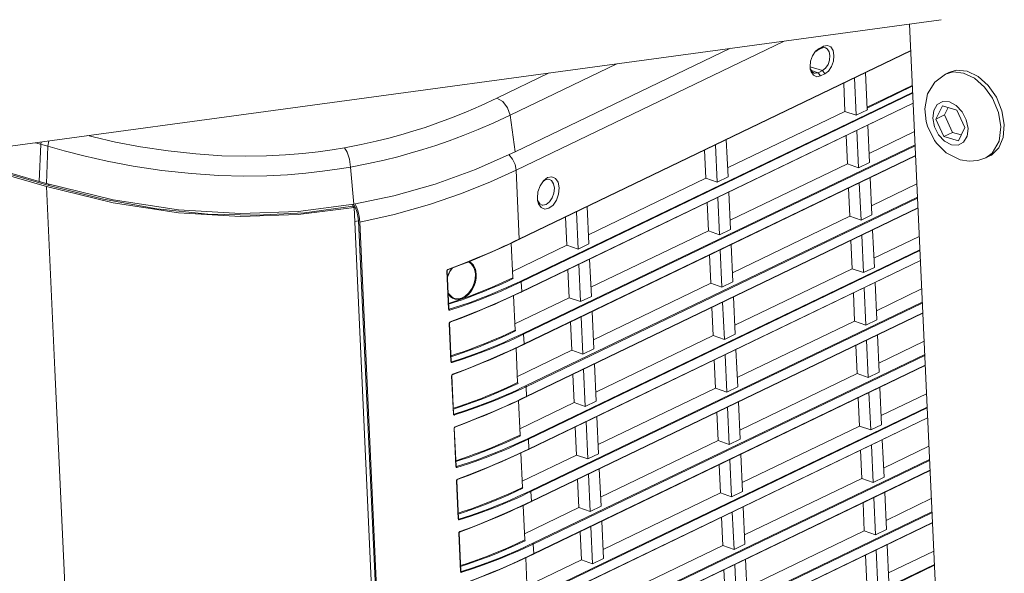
# Model space of a CAD drawing. Header units: millimetres. Extents: x 3925 to 5043, y -86 to 778.
# Tile 140 of 157: x 4855 to 4892, y 475 to 496. Entities that reach past the tile are written whole.
import ezdxf

# ---------------------------------------------------------------- set-up
doc = ezdxf.new("R2010")
doc.units = ezdxf.units.MM
doc.header["$LTSCALE"] = 46.255
for name, color, linetype in [('140-154101-0DXF_CONTINUOUS_LINE', 7, 'CONTINUOUS'), ('H30-LEFT-COVDXF_CONTINUOUS_LINE', 7, 'CONTINUOUS'), ('H30K-FRONT-CDXF_CONTINUOUS_LINE', 7, 'CONTINUOUS'), ('H30K-TOP-COVDXF_CONTINUOUS_LINE', 7, 'CONTINUOUS')]:
    doc.layers.add(name, color=color, linetype=linetype)

msp = doc.modelspace()

# ---------------------------------------------------------------- linework, layer by layer
at = {"layer": '140-154101-0DXF_CONTINUOUS_LINE', "color": 7, "linetype": 'Continuous', "lineweight": 0}
for p, q in [((4848.5956, 490.2004), (4889.6392, 495.7781)), ((4891.641, 426.1116), (4888.4422, 495.6155)), ((4890.2019, 493.8763), (4889.9232, 493.7971)), ((4890.6084, 493.8366), (4890.2019, 493.8763)), ((4890.0812, 493.8144), (4889.7925, 493.7343)), ((4889.7925, 493.7343), (4889.9231, 493.7973)), ((4890.4778, 493.7737), (4890.0812, 493.8144)), ((4890.4778, 493.7737), (4890.8813, 493.5817)), ((4890.8813, 493.5817), (4891.263, 493.2465)), ((4889.6813, 492.5389), (4889.435, 492.0412)), ((4889.6813, 492.5389), (4890.227, 492.3802)), ((4889.7616, 492.1985), (4889.8987, 492.4757)), ((4890.5263, 491.7237), (4890.227, 492.3802)), ((4889.7616, 492.1985), (4889.435, 492.0412)), ((4889.435, 492.0412), (4889.7344, 491.3847)), ((4890.061, 491.5421), (4889.7616, 492.1985)), ((4891.7869, 492.2934), (4891.8764, 491.7444)), ((4892.0059, 491.8359), (4891.9177, 492.3558)), ((4889.0652, 491.9583), (4889.0657, 491.9563)), ((4890.2801, 491.226), (4890.5263, 491.7237)), ((4891.8764, 491.7444), (4891.8123, 491.2134)), ((4891.9638, 491.354), (4892.0059, 491.8359)), ((4890.061, 491.5421), (4889.7344, 491.3847)), ((4890.2801, 491.226), (4889.7344, 491.3847)), ((4890.3892, 491.4466), (4890.061, 491.5421)), ((4891.7966, 490.9591), (4891.9638, 491.354)), ((4889.38, 491.2409), (4889.4665, 491.123)), ((4889.8268, 490.771), (4889.4665, 491.123)), ((4889.4665, 491.123), (4889.4695, 491.1192)), ((4890.0179, 491.0745), (4889.7605, 491.2107)), ((4891.5212, 490.6876), (4891.7966, 490.9591)), ((4891.8123, 491.2134), (4891.555, 490.7579)), ((4890.3449, 490.5097), (4889.8268, 490.771)), ((4891.555, 490.7579), (4891.3118, 490.5813)), ((4891.3118, 490.5813), (4891.4424, 490.6442)), ((4891.4423, 490.6444), (4891.5212, 490.6876))]:
    msp.add_line(p, q, dxfattribs=at)
for points in [[(4889.0657, 491.9563), (4889.0148, 492.4274), (4889.1197, 492.9865), (4889.3906, 493.4328), (4889.7925, 493.7343)], [(4891.4008, 493.3012), (4891.0222, 493.6378), (4890.6084, 493.8366)], [(4891.263, 493.2465), (4891.563, 492.8249), (4891.7869, 492.2934)], [(4891.9177, 492.3558), (4891.709, 492.86), (4891.4008, 493.3012)], [(4889.7605, 491.2107), (4889.5391, 491.4474), (4889.3847, 491.7482), (4889.3193, 492.0717), (4889.3543, 492.3663), (4889.4838, 492.5871)], [(4889.4838, 492.5871), (4889.6906, 492.702), (4889.9435, 492.6904)], [(4889.9435, 492.6904), (4890.2009, 492.5542), (4890.4223, 492.3176), (4890.5766, 492.0168), (4890.6421, 491.6932), (4890.6071, 491.3986), (4890.4775, 491.1779), (4890.2708, 491.063), (4890.0179, 491.0745)], [(4889.0657, 491.9563), (4889.1182, 491.7701), (4889.38, 491.2409)], [(4891.3118, 490.5813), (4891.0105, 490.4795), (4890.6843, 490.4535), (4890.3449, 490.5097)]]:
    msp.add_lwpolyline(points, dxfattribs=at)
at = {"layer": 'H30-LEFT-COVDXF_CONTINUOUS_LINE', "color": 7, "linetype": 'Continuous', "lineweight": 0}
for p, q in [((4873.6643, 490.1236), (4883.7339, 494.9756)), ((4873.7639, 487.5213), (4888.4882, 494.6161)), ((4873.7681, 487.5126), (4888.4887, 494.6057)), ((4884.7999, 494.4232), (4884.9137, 494.593)), ((4884.9137, 494.593), (4885.0526, 494.7005)), ((4884.9215, 494.5828), (4884.9761, 494.625)), ((4884.9761, 494.625), (4885.1394, 494.7037)), ((4885.0526, 494.7005), (4884.9761, 494.625)), ((4885.0526, 494.7005), (4885.2159, 494.7791)), ((4885.2159, 494.7791), (4885.1394, 494.7037)), ((4885.1394, 494.7037), (4885.2557, 494.7264)), ((4885.2159, 494.7791), (4885.3583, 494.8073)), ((4885.2557, 494.7264), (4885.2822, 494.7215)), ((4884.7183, 493.9209), (4884.7092, 494.0041)), ((4885.1781, 493.8629), (4884.7101, 494.0089)), ((4884.7463, 493.8188), (4884.7183, 493.9209)), ((4885.0148, 493.7843), (4884.7601, 493.8637)), ((4885.1781, 493.8629), (4885.0148, 493.7843)), ((4885.2914, 493.9509), (4885.1781, 493.8629)), ((4885.2637, 493.7403), (4885.1781, 493.8629)), ((4885.1004, 493.6617), (4885.0148, 493.7843)), ((4885.2637, 493.7403), (4885.1004, 493.6617)), ((4886.4415, 492.185), (4886.3769, 493.5882)), ((4886.7885, 493.7865), (4886.8521, 492.4054)), ((4885.9719, 493.393), (4886.0207, 492.3323)), ((4888.5484, 493.3086), (4886.8482, 492.4894)), ((4888.55, 493.2731), (4886.8499, 492.4539)), ((4888.5604, 493.0463), (4873.8399, 485.9533)), ((4888.5621, 493.0109), (4873.8575, 485.9255)), ((4873.8547, 485.5499), (4888.5789, 492.6447)), ((4873.8588, 485.5413), (4888.5794, 492.6343)), ((4886.8702, 492.3916), (4886.4415, 492.185)), ((4886.8702, 492.3916), (4886.8628, 492.3993)), ((4881.6107, 490.2073), (4886.0207, 492.3323)), ((4886.0207, 492.3323), (4886.4415, 492.185)), ((4886.8773, 491.8142), (4886.9418, 490.411)), ((4881.5618, 491.268), (4881.6264, 489.8649)), ((4886.0626, 491.4216), (4886.1115, 490.3609)), ((4886.5322, 490.2136), (4886.4676, 491.6168)), ((4886.9261, 490.7534), (4888.6282, 491.5736)), ((4888.6512, 491.075), (4873.9306, 483.9819)), ((4888.6528, 491.0395), (4873.9482, 483.9541)), ((4881.2168, 489.6675), (4881.1522, 491.0707)), ((4873.3883, 490.7078), (4873.5281, 490.5405)), ((4873.9454, 483.5785), (4888.6696, 490.6733)), ((4873.9495, 483.5699), (4888.6701, 490.6629)), ((4880.7472, 490.8755), (4880.7961, 489.8148)), ((4881.7014, 488.236), (4886.1115, 490.3609)), ((4886.1115, 490.3609), (4886.5322, 490.2136)), ((4886.9418, 490.411), (4886.5322, 490.2136)), ((4873.7836, 487.5307), (4873.6643, 490.1236)), ((4874.6911, 489.7217), (4874.8456, 489.8412)), ((4874.7563, 489.7532), (4874.8829, 489.7783)), ((4874.8456, 489.8412), (4875.0038, 489.8725)), ((4874.8829, 489.7783), (4874.9172, 489.7717)), ((4876.386, 487.6898), (4880.7961, 489.8148)), ((4880.7961, 489.8148), (4881.2168, 489.6675)), ((4881.6264, 489.8649), (4881.2168, 489.6675)), ((4886.968, 489.8428), (4887.0326, 488.4396)), ((4874.5647, 489.5331), (4874.6911, 489.7217)), ((4874.6648, 489.6824), (4874.7563, 489.7532)), ((4886.1534, 489.4502), (4886.2022, 488.3895)), ((4886.6229, 488.2422), (4886.5584, 489.6454)), ((4887.0168, 488.7821), (4888.7189, 489.6022)), ((4888.7419, 489.1036), (4874.0213, 482.0105)), ((4888.7435, 489.0681), (4874.039, 481.9828)), ((4874.4742, 488.9751), (4874.4639, 489.0674)), ((4881.3075, 487.6961), (4881.243, 489.0993)), ((4881.6526, 489.2967), (4881.7172, 487.8935)), ((4867.5687, 488.8176), (4867.5277, 488.8099)), ((4867.5687, 488.8176), (4867.6307, 488.7102)), ((4867.6307, 488.7102), (4867.6848, 488.5622)), ((4874.0361, 481.6072), (4888.7604, 488.7019)), ((4874.0403, 481.5985), (4888.7609, 488.6915)), ((4874.5051, 488.8616), (4874.4742, 488.9751)), ((4876.3372, 488.7506), (4876.4018, 487.3474)), ((4880.838, 488.9041), (4880.8868, 487.8434)), ((4867.6848, 488.5622), (4867.7241, 488.3923)), ((4867.7241, 488.3923), (4867.7435, 488.222)), ((4875.5226, 488.358), (4875.5714, 487.2973)), ((4875.9921, 487.15), (4875.9276, 488.5532)), ((4881.7921, 486.2646), (4886.2022, 488.3895)), ((4886.2022, 488.3895), (4886.6229, 488.2422)), ((4887.0326, 488.4396), (4886.6229, 488.2422)), ((4867.7435, 488.222), (4867.599, 488.195)), ((4867.7435, 488.222), (4869.4019, 452.1884)), ((4867.7891, 488.1716), (4869.4466, 452.1554)), ((4876.4767, 485.7185), (4880.8868, 487.8434)), ((4880.8868, 487.8434), (4881.3075, 487.6961)), ((4881.7172, 487.8935), (4881.3075, 487.6961)), ((4886.7137, 486.2708), (4886.6491, 487.674)), ((4887.0587, 487.8714), (4887.1233, 486.4682)), ((4887.1075, 486.8107), (4888.8097, 487.6308)), ((4873.191, 487.2419), (4873.3777, 487.3279)), ((4873.206, 487.2597), (4873.3928, 487.3458)), ((4873.3777, 487.3279), (4873.5654, 487.4159)), ((4873.3928, 487.3458), (4873.5807, 487.4338)), ((4873.54, 486.0769), (4873.4802, 487.3759)), ((4873.5291, 486.3133), (4875.5714, 487.2973)), ((4873.5654, 487.4159), (4873.7681, 487.5126)), ((4873.5807, 487.4338), (4873.7639, 487.5213)), ((4875.5714, 487.2973), (4875.9921, 487.15)), ((4876.4018, 487.3474), (4875.9921, 487.15)), ((4881.7433, 487.3253), (4881.8079, 485.9221)), ((4886.2441, 487.4789), (4886.2929, 486.4181)), ((4888.8326, 487.1322), (4874.112, 480.0391)), ((4888.8343, 487.0967), (4874.1297, 480.0114)), ((4880.9287, 486.9327), (4880.9775, 485.872)), ((4881.3983, 485.7247), (4881.3337, 487.1279)), ((4871.0858, 486.3746), (4871.5115, 486.535)), ((4871.0979, 486.3913), (4871.5243, 486.5519)), ((4871.1733, 486.3131), (4871.2792, 486.4475)), ((4871.5115, 486.535), (4871.8845, 486.6817)), ((4871.5243, 486.5519), (4871.8978, 486.6988)), ((4874.1269, 479.6358), (4888.8511, 486.7305)), ((4874.131, 479.6271), (4888.8516, 486.7202)), ((4876.0829, 485.1786), (4876.0183, 486.5818)), ((4876.4279, 486.7792), (4876.4925, 485.376)), ((4887.1233, 486.4682), (4886.7137, 486.2708)), ((4871.1273, 484.8946), (4871.0612, 486.3312)), ((4871.1369, 484.9026), (4871.0707, 486.3393)), ((4871.0753, 486.374), (4871.0979, 486.3913)), ((4871.0815, 486.105), (4871.1733, 486.3131)), ((4871.0951, 486.1741), (4871.1748, 486.3309)), ((4871.1748, 486.3309), (4871.2564, 486.4389)), ((4875.6133, 486.3866), (4875.6621, 485.3259)), ((4881.8829, 484.2932), (4886.2929, 486.4181)), ((4886.2929, 486.4181), (4886.7137, 486.2708)), ((4873.8575, 485.9255), (4873.8744, 485.5593)), ((4876.5675, 483.7471), (4880.9775, 485.872)), ((4880.9775, 485.872), (4881.3983, 485.7247)), ((4881.8079, 485.9221), (4881.3983, 485.7247)), ((4886.8044, 484.2994), (4886.7398, 485.7026)), ((4887.1494, 485.9), (4887.214, 484.4968)), ((4873.2817, 485.2705), (4873.4684, 485.3565)), ((4873.2967, 485.2883), (4873.4835, 485.3744)), ((4873.4684, 485.3565), (4873.6561, 485.4445)), ((4873.4835, 485.3744), (4873.6714, 485.4625)), ((4873.6307, 484.1055), (4873.5709, 485.4045)), ((4873.6561, 485.4445), (4873.8588, 485.5413)), ((4873.6714, 485.4625), (4873.8547, 485.5499)), ((4876.4925, 485.376), (4876.0829, 485.1786)), ((4881.834, 485.3539), (4881.8986, 483.9507)), ((4886.3348, 485.5075), (4886.3836, 484.4468)), ((4887.1983, 484.8393), (4888.9004, 485.6594)), ((4871.1263, 485.0802), (4871.3498, 485.1536)), ((4871.3146, 485.3148), (4871.3118, 485.3159)), ((4871.4213, 485.2117), (4871.6221, 485.2827)), ((4871.6221, 485.2827), (4871.4874, 485.2573)), ((4873.6198, 484.3419), (4875.6621, 485.3259)), ((4888.9233, 485.1608), (4874.2028, 478.0677)), ((4888.925, 485.1253), (4874.2204, 478.04)), ((4875.6621, 485.3259), (4876.0829, 485.1786)), ((4881.0194, 484.9614), (4881.0682, 483.9007)), ((4881.489, 483.7533), (4881.4244, 485.1565)), ((4871.154, 484.8901), (4871.1355, 484.9001)), ((4871.1416, 484.8913), (4871.1411, 484.8915)), ((4871.1416, 484.8913), (4871.1414, 484.8914)), ((4874.2176, 477.6644), (4888.9418, 484.7591)), ((4874.2217, 477.6557), (4888.9423, 484.7488)), ((4876.1736, 483.2072), (4876.109, 484.6104)), ((4876.5186, 484.8078), (4876.5832, 483.4046)), ((4871.218, 482.9232), (4871.1519, 484.3598)), ((4871.2276, 482.9312), (4871.1615, 484.3679)), ((4871.166, 484.4026), (4871.1886, 484.4199)), ((4875.704, 484.4153), (4875.7528, 483.3545)), ((4881.9736, 482.3218), (4886.3836, 484.4468)), ((4886.3836, 484.4468), (4886.8044, 484.2994)), ((4887.214, 484.4968), (4886.8044, 484.2994)), ((4872.8139, 483.7375), (4873.0993, 483.8611)), ((4873.9482, 483.9541), (4873.9651, 483.5879)), ((4876.6582, 481.7757), (4881.0682, 483.9007)), ((4881.0682, 483.9007), (4881.489, 483.7533)), ((4881.8986, 483.9507), (4881.489, 483.7533)), ((4887.2402, 483.9286), (4887.3047, 482.5254)), ((4872.8292, 483.7087), (4873.1148, 483.8324)), ((4873.5743, 483.403), (4873.7621, 483.4911)), ((4873.7468, 483.4731), (4873.9495, 483.5699)), ((4873.7621, 483.4911), (4873.9454, 483.5785)), ((4886.4256, 483.5361), (4886.4744, 482.4754)), ((4886.8951, 482.328), (4886.8305, 483.7312)), ((4887.289, 482.8679), (4888.9911, 483.6881)), ((4873.3725, 483.2991), (4873.5591, 483.3851)), ((4873.3874, 483.3169), (4873.5743, 483.403)), ((4873.5591, 483.3851), (4873.7468, 483.4731)), ((4873.7214, 482.1341), (4873.6616, 483.4331)), ((4873.7106, 482.3705), (4875.7528, 483.3545)), ((4889.0141, 483.1894), (4874.2935, 476.0963)), ((4889.0157, 483.1539), (4874.3112, 476.0686)), ((4875.7528, 483.3545), (4876.1736, 483.2072)), ((4876.5832, 483.4046), (4876.1736, 483.2072)), ((4881.5797, 481.7819), (4881.5151, 483.1851)), ((4881.9248, 483.3825), (4881.9893, 481.9793)), ((4871.2447, 482.9187), (4871.2263, 482.9288)), ((4871.2323, 482.9199), (4871.2319, 482.9201)), ((4871.2323, 482.9199), (4871.2321, 482.92)), ((4874.3083, 475.693), (4889.0326, 482.7877)), ((4874.3125, 475.6843), (4889.033, 482.7774)), ((4876.6094, 482.8364), (4876.6739, 481.4332)), ((4881.1102, 482.99), (4881.159, 481.9293)), ((4871.3087, 480.9518), (4871.2426, 482.3884)), ((4871.3183, 480.9599), (4871.2522, 482.3965)), ((4871.2567, 482.4312), (4871.2794, 482.4485)), ((4875.7948, 482.4439), (4875.8436, 481.3832)), ((4876.2643, 481.2358), (4876.1997, 482.639)), ((4882.0643, 480.3504), (4886.4744, 482.4754)), ((4886.4744, 482.4754), (4886.8951, 482.328)), ((4887.3047, 482.5254), (4886.8951, 482.328)), ((4872.9046, 481.7661), (4873.19, 481.8897)), ((4872.9199, 481.7373), (4873.2055, 481.861)), ((4874.039, 481.9828), (4874.0558, 481.6166)), ((4876.7489, 479.8043), (4881.159, 481.9293)), ((4881.159, 481.9293), (4881.5797, 481.7819)), ((4881.9893, 481.9793), (4881.5797, 481.7819)), ((4886.9859, 480.3566), (4886.9213, 481.7598)), ((4887.3309, 481.9572), (4887.3955, 480.554)), ((4887.3797, 480.8965), (4889.0819, 481.7167)), ((4873.4632, 481.3277), (4873.6499, 481.4137)), ((4873.4781, 481.3455), (4873.665, 481.4316)), ((4873.6499, 481.4137), (4873.8375, 481.5017)), ((4873.665, 481.4316), (4873.8529, 481.5197)), ((4873.8122, 480.1628), (4873.7524, 481.4618)), ((4873.8013, 480.3991), (4875.8436, 481.3832)), ((4873.8375, 481.5017), (4874.0403, 481.5985)), ((4873.8529, 481.5197), (4874.0361, 481.6072)), ((4875.8436, 481.3832), (4876.2643, 481.2358)), ((4876.6739, 481.4332), (4876.2643, 481.2358)), ((4882.0155, 481.4111), (4882.0801, 480.0079)), ((4886.5163, 481.5647), (4886.5651, 480.504)), ((4871.3355, 480.9473), (4871.317, 480.9574)), ((4871.3231, 480.9485), (4871.3226, 480.9487)), ((4871.3231, 480.9485), (4871.3229, 480.9486)), ((4889.1048, 481.218), (4874.3842, 474.1249)), ((4889.1064, 481.1825), (4874.4019, 474.0972)), ((4881.2009, 481.0186), (4881.2497, 479.9579)), ((4881.6704, 479.8105), (4881.6059, 481.2137)), ((4874.399, 473.7216), (4889.1233, 480.8163)), ((4874.4032, 473.7129), (4889.1238, 480.806)), ((4876.355, 479.2644), (4876.2905, 480.6676)), ((4876.7001, 480.865), (4876.7647, 479.4618)), ((4887.3955, 480.554), (4886.9859, 480.3566)), ((4871.3995, 478.9804), (4871.3333, 480.417)), ((4871.4091, 478.9885), (4871.3429, 480.4251)), ((4871.3475, 480.4598), (4871.3701, 480.4771)), ((4875.8855, 480.4725), (4875.9343, 479.4118)), ((4882.155, 478.379), (4886.5651, 480.504)), ((4886.5651, 480.504), (4886.9859, 480.3566)), ((4874.1297, 480.0114), (4874.1465, 479.6452)), ((4876.8396, 477.8329), (4881.2497, 479.9579)), ((4881.2497, 479.9579), (4881.6704, 479.8105)), ((4882.0801, 480.0079), (4881.6704, 479.8105)), ((4887.0766, 478.3853), (4887.012, 479.7884)), ((4887.4216, 479.9858), (4887.4862, 478.5826)), ((4873.5539, 479.3563), (4873.7406, 479.4423)), ((4873.5689, 479.3741), (4873.7557, 479.4602)), ((4873.7406, 479.4423), (4873.9283, 479.5303)), ((4873.7557, 479.4602), (4873.9436, 479.5483)), ((4873.9029, 478.1914), (4873.8431, 479.4904)), ((4873.9283, 479.5303), (4874.131, 479.6271)), ((4873.9436, 479.5483), (4874.1269, 479.6358)), ((4876.7647, 479.4618), (4876.355, 479.2644)), ((4882.1062, 479.4397), (4882.1708, 478.0365)), ((4886.607, 479.5933), (4886.6558, 478.5326)), ((4887.4704, 478.9251), (4889.1726, 479.7453)), ((4873.892, 478.4277), (4875.9343, 479.4118)), ((4889.1955, 479.2466), (4874.475, 472.1535)), ((4889.1972, 479.2111), (4874.4926, 472.1258)), ((4875.9343, 479.4118), (4876.355, 479.2644)), ((4881.2916, 479.0472), (4881.3404, 477.9865)), ((4881.7612, 477.8392), (4881.6966, 479.2423)), ((4871.4262, 478.9759), (4871.4077, 478.986)), ((4871.4138, 478.9771), (4871.4133, 478.9773)), ((4871.4138, 478.9771), (4871.4136, 478.9772)), ((4874.4898, 471.7502), (4889.214, 478.845)), ((4874.4939, 471.7415), (4889.2145, 478.8346)), ((4876.4458, 477.293), (4876.3812, 478.6962)), ((4876.7908, 478.8936), (4876.8554, 477.4904)), ((4871.4902, 477.009), (4871.4241, 478.4456)), ((4871.4998, 477.0171), (4871.4337, 478.4537)), ((4871.4382, 478.4884), (4871.4608, 478.5057)), ((4875.9762, 478.5011), (4876.025, 477.4404)), ((4882.2458, 476.4076), (4886.6558, 478.5326)), ((4886.6558, 478.5326), (4887.0766, 478.3853)), ((4887.4862, 478.5826), (4887.0766, 478.3853)), ((4873.0861, 477.8233), (4873.3715, 477.9469)), ((4874.2204, 478.04), (4874.2373, 477.6738)), ((4876.9304, 475.8615), (4881.3404, 477.9865)), ((4881.3404, 477.9865), (4881.7612, 477.8392)), ((4882.1708, 478.0365), (4881.7612, 477.8392)), ((4887.5124, 478.0144), (4887.5769, 476.6112)), ((4873.1014, 477.7946), (4873.387, 477.9182)), ((4873.8465, 477.4888), (4874.0343, 477.5769)), ((4874.019, 477.5589), (4874.2217, 477.6557)), ((4874.0343, 477.5769), (4874.2176, 477.6644)), ((4886.6977, 477.6219), (4886.7466, 476.5612)), ((4887.1673, 476.4139), (4887.1027, 477.817)), ((4887.5612, 476.9537), (4889.2633, 477.7739)), ((4873.6447, 477.3849), (4873.8313, 477.4709)), ((4873.6596, 477.4027), (4873.8465, 477.4888)), ((4873.8313, 477.4709), (4874.019, 477.5589)), ((4873.9936, 476.22), (4873.9338, 477.519)), ((4873.9827, 476.4563), (4876.025, 477.4404)), ((4889.2863, 477.2752), (4874.5657, 470.1821)), ((4889.2879, 477.2398), (4874.5833, 470.1544)), ((4876.025, 477.4404), (4876.4458, 477.293)), ((4876.8554, 477.4904), (4876.4458, 477.293)), ((4881.8519, 475.8678), (4881.7873, 477.2709)), ((4882.197, 477.4683), (4882.2615, 476.0651)), ((4871.5169, 477.0045), (4871.4984, 477.0146)), ((4871.5045, 477.0057), (4871.5041, 477.006)), ((4871.5045, 477.0057), (4871.5043, 477.0058)), ((4874.5805, 469.7788), (4889.3048, 476.8736)), ((4874.5847, 469.7701), (4889.3052, 476.8632)), ((4876.8816, 476.9222), (4876.9461, 475.519)), ((4881.3823, 477.0758), (4881.4312, 476.0151)), ((4871.5809, 475.0376), (4871.5148, 476.4742)), ((4871.5905, 475.0457), (4871.5244, 476.4823)), ((4871.5289, 476.517), (4871.5515, 476.5343)), ((4876.0669, 476.5297), (4876.1158, 475.469)), ((4876.5365, 475.3217), (4876.4719, 476.7248)), ((4882.3365, 474.4362), (4886.7466, 476.5612)), ((4886.7466, 476.5612), (4887.1673, 476.4139)), ((4887.5769, 476.6112), (4887.1673, 476.4139)), ((4874.3112, 476.0686), (4874.328, 475.7024)), ((4877.0211, 473.8901), (4881.4312, 476.0151)), ((4881.4312, 476.0151), (4881.8519, 475.8678)), ((4882.2615, 476.0651), (4881.8519, 475.8678)), ((4887.258, 474.4425), (4887.1935, 475.8456)), ((4887.6031, 476.043), (4887.6677, 474.6399)), ((4887.6519, 474.9823), (4889.354, 475.8025)), ((4873.7354, 475.4135), (4873.922, 475.4995)), ((4873.7503, 475.4313), (4873.9372, 475.5174)), ((4873.922, 475.4995), (4874.1097, 475.5875)), ((4873.9372, 475.5174), (4874.1251, 475.6055)), ((4874.0843, 474.2486), (4874.0246, 475.5476)), ((4874.0735, 474.4849), (4876.1158, 475.469)), ((4874.1097, 475.5875), (4874.3125, 475.6843)), ((4874.1251, 475.6055), (4874.3083, 475.693)), ((4876.1158, 475.469), (4876.5365, 475.3217)), ((4876.9461, 475.519), (4876.5365, 475.3217)), ((4882.2877, 475.4969), (4882.3523, 474.0937)), ((4886.7885, 475.6505), (4886.8373, 474.5898)), ((4871.6076, 475.0331), (4871.5892, 475.0432)), ((4871.5953, 475.0343), (4871.5948, 475.0346)), ((4871.5952, 475.0343), (4871.5951, 475.0344)), ((4889.377, 475.3038), (4874.6564, 468.2108)), ((4889.3786, 475.2684), (4874.6741, 468.183)), ((4881.4731, 475.1044), (4881.5219, 474.0437)), ((4881.9426, 473.8964), (4881.8781, 475.2995))]:
    msp.add_line(p, q, dxfattribs=at)
for points in [[(4885.2822, 494.7215), (4885.3564, 494.6809), (4885.4264, 494.5757), (4885.4561, 494.4266), (4885.4411, 494.2559), (4885.3836, 494.0894), (4885.2914, 493.9509)], [(4885.3583, 494.8073), (4885.4827, 494.7522), (4885.5701, 494.622), (4885.6072, 494.4367), (4885.5884, 494.2245), (4885.5164, 494.0176)], [(4884.7092, 494.0041), (4884.728, 494.2163), (4884.7999, 494.4232)], [(4884.8646, 493.7686), (4884.7978, 493.8071), (4884.7278, 493.9123), (4884.725, 493.9227)], [(4885.5164, 494.0176), (4885.4024, 493.8475), (4885.2637, 493.7403)], [(4885.1004, 493.6617), (4884.9581, 493.6335), (4884.8337, 493.6886), (4884.7463, 493.8188)], [(4885.0148, 493.7843), (4884.8985, 493.7615), (4884.8646, 493.7686)], [(4873.5281, 490.5405), (4873.6242, 490.337), (4873.6643, 490.1236)], [(4867.7891, 488.1716), (4869.0846, 488.4581), (4870.4103, 488.8325), (4871.6091, 489.245), (4872.6989, 489.6833), (4873.6643, 490.1236)], [(4874.9172, 489.7717), (4874.9935, 489.7293), (4875.0712, 489.6136), (4875.1041, 489.4489)], [(4875.0038, 489.8725), (4875.142, 489.8112), (4875.2391, 489.6666), (4875.2803, 489.4608)], [(4874.4639, 489.0674), (4874.4848, 489.3031), (4874.5647, 489.5331)], [(4875.2803, 489.4608), (4875.2594, 489.225), (4875.1795, 488.9951), (4875.0528, 488.8062), (4874.8987, 488.687), (4874.7404, 488.6556), (4874.6022, 488.717), (4874.5051, 488.8616)], [(4875.1041, 489.4489), (4875.0874, 489.2603), (4875.0235, 489.0764), (4874.9222, 488.9252)], [(4867.7656, 488.3868), (4867.744, 488.496), (4867.7167, 488.6018), (4867.6846, 488.7006), (4867.6486, 488.7895), (4867.6188, 488.8481)], [(4874.6379, 488.8115), (4874.5617, 488.8539), (4874.484, 488.9696), (4874.4819, 488.9772)], [(4874.9222, 488.9252), (4874.7988, 488.8299), (4874.6722, 488.8048), (4874.6379, 488.8115)], [(4867.7891, 488.1716), (4867.7808, 488.2775), (4867.7656, 488.3868)], [(4871.8845, 486.6817), (4872.2128, 486.8157), (4872.5025, 486.9376), (4872.7589, 487.0486), (4872.9873, 487.1497), (4873.191, 487.2419)], [(4871.8978, 486.6988), (4872.2265, 486.8329), (4872.5166, 486.9551), (4872.7734, 487.0661), (4873.002, 487.1674), (4873.206, 487.2597)], [(4873.7836, 487.5307), (4873.782, 487.5206), (4873.7764, 487.5141), (4873.7681, 487.5126)], [(4871.8579, 486.6712), (4871.8894, 486.6608), (4871.9684, 486.6074), (4872.0287, 486.5407), (4872.0728, 486.4664), (4872.1033, 486.389), (4872.124, 486.3039), (4872.1351, 486.2027)], [(4871.8914, 486.6845), (4871.9243, 486.6725), (4872.0021, 486.6168), (4872.0615, 486.5482), (4872.1051, 486.4727), (4872.1354, 486.394), (4872.1561, 486.3075), (4872.1672, 486.2047)], [(4871.0612, 486.3312), (4871.0642, 486.3528), (4871.0753, 486.374)], [(4871.0612, 486.3312), (4871.0692, 486.3357), (4871.0707, 486.3393)], [(4871.0708, 486.339), (4871.0742, 486.3564), (4871.085, 486.3711), (4871.0909, 486.3747)], [(4871.0909, 486.3747), (4871.0925, 486.3754), (4871.0968, 486.3814), (4871.0979, 486.3913)], [(4872.1351, 486.2027), (4872.128, 486.0417), (4872.0908, 485.8716), (4872.0137, 485.687), (4871.8944, 485.5132), (4871.7503, 485.3841), (4871.6067, 485.3121), (4871.4759, 485.2878), (4871.4527, 485.2875)], [(4872.1672, 486.2047), (4872.1627, 486.0626), (4872.136, 485.9139), (4872.0812, 485.753), (4871.9939, 485.5904), (4871.8782, 485.4477), (4871.7488, 485.3435), (4871.6221, 485.2827)], [(4871.6221, 485.2827), (4871.8907, 485.3785), (4872.1707, 485.4847), (4872.4557, 485.5979), (4872.7406, 485.7163), (4873.0198, 485.8375), (4873.2869, 485.9582), (4873.54, 486.0769)], [(4873.54, 486.0769), (4873.5449, 486.0601), (4873.5559, 486.0483)], [(4873.3185, 485.711), (4873.1093, 485.6187), (4872.8748, 485.5186), (4872.6102, 485.4099), (4872.3105, 485.292), (4871.9705, 485.1652), (4871.5849, 485.0301), (4871.154, 484.8901)], [(4871.3498, 485.1536), (4871.5997, 485.2393), (4871.8717, 485.3371), (4872.1566, 485.4446), (4872.4474, 485.5596), (4872.7385, 485.6801), (4873.0241, 485.8038), (4873.2972, 485.9271), (4873.5559, 486.0483)], [(4873.8399, 485.9533), (4873.6776, 485.8759), (4873.5067, 485.7964), (4873.3185, 485.711)], [(4873.8575, 485.9255), (4873.6951, 485.8481), (4873.524, 485.7685), (4873.3356, 485.683)], [(4873.8575, 485.9255), (4873.8549, 485.9369), (4873.8485, 485.9469), (4873.8399, 485.9533)], [(4871.2725, 485.308), (4871.1939, 485.365), (4871.133, 485.4336), (4871.1107, 485.4705)], [(4871.3146, 485.3148), (4871.2566, 485.3437), (4871.1133, 485.4919)], [(4873.3356, 485.683), (4873.1262, 485.5906), (4872.8914, 485.4904), (4872.6265, 485.3815), (4872.3264, 485.2635), (4871.9859, 485.1366), (4871.5998, 485.0012), (4871.1683, 484.8609)], [(4873.8744, 485.5593), (4873.8727, 485.5492), (4873.8671, 485.5427), (4873.8588, 485.5413)], [(4871.1271, 485.1143), (4871.2365, 485.1497), (4871.4213, 485.2117)], [(4871.1766, 484.4032), (4871.6022, 484.5636), (4871.9752, 484.7103), (4872.3035, 484.8443), (4872.5932, 484.9662), (4872.8497, 485.0772), (4873.078, 485.1783), (4873.2817, 485.2705)], [(4871.1886, 484.4199), (4871.615, 484.5805), (4871.9885, 484.7275), (4872.3172, 484.8616), (4872.6073, 484.9837), (4872.8641, 485.0948), (4873.0927, 485.196), (4873.2967, 485.2883)], [(4871.4874, 485.2573), (4871.3702, 485.2692), (4871.2725, 485.308)], [(4871.4527, 485.2875), (4871.3622, 485.2995), (4871.3146, 485.3148)], [(4871.1369, 484.9026), (4871.1353, 484.899), (4871.1273, 484.8946)], [(4871.1683, 484.8609), (4871.1509, 484.8602), (4871.136, 484.8698), (4871.1273, 484.8946)], [(4871.1414, 484.8914), (4871.1406, 484.8919), (4871.1371, 484.9003), (4871.1369, 484.9026)], [(4871.1541, 484.89), (4871.1447, 484.8901), (4871.1416, 484.8913)], [(4871.1683, 484.8609), (4871.1663, 484.8724), (4871.1611, 484.883), (4871.1541, 484.89)], [(4871.1519, 484.3598), (4871.1549, 484.3814), (4871.166, 484.4026)], [(4871.1519, 484.3598), (4871.1599, 484.3643), (4871.1615, 484.3679)], [(4871.1615, 484.3677), (4871.1649, 484.3851), (4871.1758, 484.3997), (4871.1816, 484.4033)], [(4871.1816, 484.4033), (4871.1832, 484.404), (4871.1875, 484.41), (4871.1886, 484.4199)], [(4873.0993, 483.8611), (4873.3723, 483.9843), (4873.6307, 484.1055)], [(4873.1148, 483.8324), (4873.388, 483.9557), (4873.6466, 484.077)], [(4873.9306, 483.9819), (4873.7683, 483.9046), (4873.5975, 483.825), (4873.4092, 483.7396)], [(4873.9482, 483.9541), (4873.7858, 483.8767), (4873.6148, 483.7971), (4873.4263, 483.7116)], [(4873.6307, 484.1055), (4873.6356, 484.0887), (4873.6466, 484.077)], [(4873.9482, 483.9541), (4873.9456, 483.9655), (4873.9392, 483.9755), (4873.9306, 483.9819)], [(4871.2171, 483.1088), (4871.4405, 483.1822), (4871.6904, 483.2679), (4871.9624, 483.3657), (4872.2474, 483.4732), (4872.5381, 483.5882), (4872.8292, 483.7087)], [(4871.2179, 483.1428), (4871.426, 483.2112), (4871.6758, 483.2969), (4871.9476, 483.3946), (4872.2324, 483.5021), (4872.523, 483.617), (4872.8139, 483.7375)], [(4873.4092, 483.7396), (4873.2, 483.6473), (4872.9655, 483.5472), (4872.701, 483.4385), (4872.4012, 483.3207), (4872.0612, 483.1939), (4871.6757, 483.0588), (4871.2447, 482.9187)], [(4873.4263, 483.7116), (4873.2169, 483.6192), (4872.9821, 483.519), (4872.7173, 483.4101), (4872.4171, 483.2921), (4872.0766, 483.1652), (4871.6905, 483.0299), (4871.259, 482.8895)], [(4873.9651, 483.5879), (4873.9634, 483.5779), (4873.9578, 483.5713), (4873.9495, 483.5699)], [(4871.2673, 482.4318), (4871.693, 482.5922), (4872.066, 482.7389), (4872.3942, 482.8729), (4872.6839, 482.9948), (4872.9404, 483.1058), (4873.1688, 483.207), (4873.3725, 483.2991)], [(4871.2794, 482.4485), (4871.7057, 482.6092), (4872.0793, 482.7561), (4872.408, 482.8902), (4872.698, 483.0123), (4872.9548, 483.1234), (4873.1835, 483.2247), (4873.3874, 483.3169)], [(4871.2276, 482.9312), (4871.226, 482.9277), (4871.218, 482.9232)], [(4871.259, 482.8895), (4871.2416, 482.8888), (4871.2267, 482.8984), (4871.218, 482.9232)], [(4871.2321, 482.92), (4871.2313, 482.9205), (4871.2278, 482.9289), (4871.2276, 482.9312)], [(4871.2449, 482.9186), (4871.2354, 482.9187), (4871.2323, 482.9199)], [(4871.259, 482.8895), (4871.257, 482.9011), (4871.2519, 482.9116), (4871.2449, 482.9186)], [(4871.2426, 482.3884), (4871.2456, 482.41), (4871.2567, 482.4312)], [(4871.2426, 482.3884), (4871.2506, 482.3929), (4871.2522, 482.3965)], [(4871.2522, 482.3964), (4871.2557, 482.4137), (4871.2665, 482.4283), (4871.2724, 482.4319)], [(4871.2724, 482.4319), (4871.2739, 482.4326), (4871.2783, 482.4386), (4871.2793, 482.4485)], [(4873.19, 481.8897), (4873.463, 482.0129), (4873.7214, 482.1341)], [(4873.2055, 481.861), (4873.4787, 481.9843), (4873.7373, 482.1056)], [(4874.0213, 482.0105), (4873.859, 481.9332), (4873.6882, 481.8536), (4873.5, 481.7682)], [(4873.7214, 482.1341), (4873.7263, 482.1173), (4873.7373, 482.1056)], [(4874.039, 481.9828), (4874.0363, 481.9941), (4874.0299, 482.0041), (4874.0213, 482.0105)], [(4871.3078, 481.1374), (4871.5312, 481.2108), (4871.7812, 481.2965), (4872.0531, 481.3943), (4872.3381, 481.5018), (4872.6289, 481.6168), (4872.9199, 481.7373)], [(4871.3086, 481.1714), (4871.5167, 481.2398), (4871.7665, 481.3255), (4872.0383, 481.4233), (4872.3231, 481.5307), (4872.6137, 481.6456), (4872.9046, 481.7661)], [(4873.5, 481.7682), (4873.2908, 481.6759), (4873.0563, 481.5758), (4872.7917, 481.4671), (4872.4919, 481.3493), (4872.1519, 481.2225), (4871.7664, 481.0874), (4871.3355, 480.9473)], [(4873.5171, 481.7402), (4873.3076, 481.6478), (4873.0729, 481.5476), (4872.808, 481.4387), (4872.5078, 481.3208), (4872.1674, 481.1938), (4871.7813, 481.0585), (4871.3497, 480.9181)], [(4874.039, 481.9828), (4873.8765, 481.9053), (4873.7055, 481.8257), (4873.5171, 481.7402)], [(4871.358, 480.4604), (4871.7837, 480.6208), (4872.1567, 480.7676), (4872.485, 480.9015), (4872.7746, 481.0234), (4873.0311, 481.1344), (4873.2595, 481.2356), (4873.4632, 481.3277)], [(4871.3701, 480.4771), (4871.7965, 480.6378), (4872.17, 480.7847), (4872.4987, 480.9188), (4872.7888, 481.0409), (4873.0455, 481.152), (4873.2742, 481.2533), (4873.4781, 481.3455)], [(4874.0558, 481.6166), (4874.0542, 481.6065), (4874.0485, 481.5999), (4874.0403, 481.5985)], [(4871.3183, 480.9598), (4871.3167, 480.9563), (4871.3087, 480.9518)], [(4871.3497, 480.9181), (4871.3323, 480.9174), (4871.3175, 480.927), (4871.3087, 480.9518)], [(4871.3229, 480.9486), (4871.322, 480.9491), (4871.3185, 480.9575), (4871.3183, 480.9598)], [(4871.3356, 480.9472), (4871.3261, 480.9473), (4871.3231, 480.9485)], [(4871.3498, 480.9181), (4871.3477, 480.9297), (4871.3426, 480.9402), (4871.3356, 480.9472)], [(4871.3333, 480.417), (4871.3363, 480.4386), (4871.3475, 480.4598)], [(4871.3333, 480.417), (4871.3413, 480.4215), (4871.3429, 480.4251)], [(4871.3429, 480.425), (4871.3464, 480.4423), (4871.3572, 480.4569), (4871.3631, 480.4605)], [(4871.3631, 480.4605), (4871.3646, 480.4612), (4871.369, 480.4672), (4871.3701, 480.4771)], [(4871.3993, 479.2), (4871.6075, 479.2684), (4871.8573, 479.3541), (4872.1291, 479.4519), (4872.4138, 479.5593), (4872.7045, 479.6742), (4872.9953, 479.7947), (4873.2808, 479.9183), (4873.5537, 480.0415), (4873.8122, 480.1627)], [(4873.8122, 480.1628), (4873.817, 480.1459), (4873.828, 480.1342)], [(4871.3985, 479.166), (4871.6219, 479.2394), (4871.8719, 479.3252), (4872.1439, 479.4229), (4872.4288, 479.5304), (4872.7196, 479.6454), (4873.0106, 479.766), (4873.2962, 479.8896), (4873.5694, 480.0129), (4873.828, 480.1342)], [(4873.5907, 479.7968), (4873.3815, 479.7045), (4873.147, 479.6044), (4872.8824, 479.4957), (4872.5826, 479.3779), (4872.2427, 479.2511), (4871.8571, 479.116), (4871.4262, 478.9759)], [(4874.112, 480.0391), (4873.9498, 479.9618), (4873.7789, 479.8822), (4873.5907, 479.7968)], [(4874.1297, 480.0114), (4873.9673, 479.934), (4873.7962, 479.8543), (4873.6078, 479.7688)], [(4874.1297, 480.0114), (4874.127, 480.0227), (4874.1207, 480.0327), (4874.112, 480.0391)], [(4873.6078, 479.7688), (4873.3984, 479.6764), (4873.1636, 479.5762), (4872.8987, 479.4673), (4872.5985, 479.3494), (4872.2581, 479.2224), (4871.872, 479.0871), (4871.4404, 478.9467)], [(4874.1465, 479.6452), (4874.1449, 479.6351), (4874.1393, 479.6286), (4874.131, 479.6271)], [(4871.4488, 478.489), (4871.8744, 478.6495), (4872.2474, 478.7962), (4872.5757, 478.9301), (4872.8654, 479.0521), (4873.1218, 479.163), (4873.3502, 479.2642), (4873.5539, 479.3563)], [(4871.4608, 478.5057), (4871.8872, 478.6664), (4872.2607, 478.8133), (4872.5894, 478.9474), (4872.8795, 479.0695), (4873.1363, 479.1806), (4873.3649, 479.2819), (4873.5689, 479.3741)], [(4871.4091, 478.9884), (4871.4075, 478.9849), (4871.3995, 478.9804)], [(4871.4404, 478.9467), (4871.4231, 478.946), (4871.4082, 478.9556), (4871.3995, 478.9804)], [(4871.4136, 478.9772), (4871.4128, 478.9777), (4871.4093, 478.9861), (4871.4091, 478.9884)], [(4871.4263, 478.9758), (4871.4169, 478.9759), (4871.4138, 478.9771)], [(4871.4405, 478.9467), (4871.4385, 478.9583), (4871.4333, 478.9688), (4871.4263, 478.9758)], [(4871.4241, 478.4456), (4871.4271, 478.4672), (4871.4382, 478.4884)], [(4871.4241, 478.4456), (4871.4321, 478.4501), (4871.4337, 478.4537)], [(4871.4337, 478.4535), (4871.4371, 478.4709), (4871.448, 478.4856), (4871.4538, 478.4891)], [(4871.4538, 478.4891), (4871.4554, 478.4898), (4871.4597, 478.4959), (4871.4608, 478.5057)], [(4873.3715, 477.9469), (4873.6444, 478.0701), (4873.9029, 478.1914)], [(4873.387, 477.9182), (4873.6602, 478.0415), (4873.9188, 478.1628)], [(4874.2028, 478.0677), (4874.0405, 477.9904), (4873.8696, 477.9108), (4873.6814, 477.8254)], [(4874.2204, 478.04), (4874.058, 477.9626), (4873.887, 477.8829), (4873.6985, 477.7974)], [(4873.9029, 478.1914), (4873.9078, 478.1745), (4873.9188, 478.1628)], [(4874.2204, 478.04), (4874.2178, 478.0513), (4874.2114, 478.0613), (4874.2028, 478.0677)], [(4871.4892, 477.1946), (4871.7127, 477.268), (4871.9626, 477.3538), (4872.2346, 477.4515), (4872.5195, 477.559), (4872.8103, 477.674), (4873.1014, 477.7946)], [(4871.49, 477.2286), (4871.6982, 477.297), (4871.948, 477.3827), (4872.2198, 477.4805), (4872.5046, 477.5879), (4872.7952, 477.7028), (4873.0861, 477.8233)], [(4873.6814, 477.8254), (4873.4722, 477.7331), (4873.2377, 477.633), (4872.9732, 477.5243), (4872.6734, 477.4065), (4872.3334, 477.2797), (4871.9478, 477.1446), (4871.5169, 477.0045)], [(4873.6985, 477.7974), (4873.4891, 477.705), (4873.2543, 477.6048), (4872.9894, 477.496), (4872.6893, 477.378), (4872.3488, 477.251), (4871.9627, 477.1157), (4871.5312, 476.9753)], [(4874.2373, 477.6738), (4874.2356, 477.6637), (4874.23, 477.6572), (4874.2217, 477.6557)], [(4871.5395, 476.5176), (4871.9652, 476.6781), (4872.3381, 476.8248), (4872.6664, 476.9587), (4872.9561, 477.0807), (4873.2126, 477.1916), (4873.441, 477.2928), (4873.6447, 477.3849)], [(4871.5515, 476.5343), (4871.9779, 476.695), (4872.3514, 476.8419), (4872.6801, 476.976), (4872.9702, 477.0981), (4873.227, 477.2092), (4873.4557, 477.3105), (4873.6596, 477.4027)], [(4871.4998, 477.017), (4871.4982, 477.0135), (4871.4902, 477.009)], [(4871.5312, 476.9753), (4871.5138, 476.9746), (4871.4989, 476.9842), (4871.4902, 477.009)], [(4871.5043, 477.0058), (4871.5035, 477.0063), (4871.5, 477.0147), (4871.4998, 477.017)], [(4871.517, 477.0044), (4871.5076, 477.0045), (4871.5045, 477.0057)], [(4871.5312, 476.9753), (4871.5292, 476.9869), (4871.5241, 476.9974), (4871.517, 477.0044)], [(4871.5148, 476.4742), (4871.5178, 476.4959), (4871.5289, 476.517)], [(4871.5148, 476.4742), (4871.5228, 476.4787), (4871.5244, 476.4823)], [(4871.5244, 476.4821), (4871.5279, 476.4995), (4871.5387, 476.5142), (4871.5445, 476.5177)], [(4871.5445, 476.5177), (4871.5461, 476.5184), (4871.5505, 476.5245), (4871.5515, 476.5343)], [(4871.58, 475.2232), (4871.8034, 475.2966), (4872.0533, 475.3824), (4872.3253, 475.4802), (4872.6103, 475.5876), (4872.9011, 475.7026), (4873.1921, 475.8232), (4873.4777, 475.9468), (4873.7509, 476.0701), (4874.0095, 476.1914)], [(4871.5808, 475.2573), (4871.7889, 475.3256), (4872.0387, 475.4114), (4872.3105, 475.5091), (4872.5953, 475.6165), (4872.8859, 475.7314), (4873.1768, 475.8519), (4873.4622, 475.9755), (4873.7352, 476.0988), (4873.9936, 476.22)], [(4874.2935, 476.0963), (4874.1312, 476.019), (4873.9604, 475.9394), (4873.7722, 475.854)], [(4873.9936, 476.22), (4873.9985, 476.2032), (4874.0095, 476.1914)], [(4874.3112, 476.0686), (4874.3085, 476.0799), (4874.3021, 476.0899), (4874.2935, 476.0963)], [(4873.7722, 475.854), (4873.563, 475.7617), (4873.3284, 475.6616), (4873.0639, 475.5529), (4872.7641, 475.4351), (4872.4241, 475.3083), (4872.0386, 475.1732), (4871.6076, 475.0331)], [(4873.7893, 475.826), (4873.5798, 475.7336), (4873.345, 475.6334), (4873.0802, 475.5246), (4872.78, 475.4066), (4872.4396, 475.2796), (4872.0535, 475.1443), (4871.6219, 475.0039)], [(4874.3112, 476.0686), (4874.1487, 475.9912), (4873.9777, 475.9115), (4873.7893, 475.826)], [(4871.6302, 474.5462), (4872.0559, 474.7067), (4872.4289, 474.8534), (4872.7571, 474.9873), (4873.0468, 475.1093), (4873.3033, 475.2202), (4873.5317, 475.3214), (4873.7354, 475.4135)], [(4871.6423, 474.563), (4872.0686, 474.7236), (4872.4422, 474.8705), (4872.7709, 475.0046), (4873.061, 475.1267), (4873.3177, 475.2378), (4873.5464, 475.3391), (4873.7503, 475.4313)], [(4874.328, 475.7024), (4874.3263, 475.6923), (4874.3207, 475.6858), (4874.3125, 475.6843)], [(4871.5905, 475.0457), (4871.5889, 475.0421), (4871.5809, 475.0376)], [(4871.6219, 475.0039), (4871.6045, 475.0032), (4871.5896, 475.0129), (4871.5809, 475.0376)], [(4871.5951, 475.0344), (4871.5942, 475.0349), (4871.5907, 475.0433), (4871.5905, 475.0457)], [(4871.6078, 475.033), (4871.5983, 475.0331), (4871.5953, 475.0343)], [(4871.622, 475.0039), (4871.6199, 475.0155), (4871.6148, 475.026), (4871.6078, 475.033)]]:
    msp.add_lwpolyline(points, dxfattribs=at)
msp.add_ellipse((4886.8701, 492.4153), major_axis=(0.01, 0.0245), ratio=0.611812, start_param=2.216664, end_param=3.7359333, dxfattribs=at)
at = {"layer": 'H30K-FRONT-CDXF_CONTINUOUS_LINE', "color": 7, "linetype": 'Continuous', "lineweight": 0}
for p, q in [((4852.1486, 490.6833), (4856.1057, 489.5462)), ((4856.0224, 489.5074), (4858.5259, 488.8918)), ((4856.34, 482.6116), (4856.0224, 489.5074)), ((4856.1034, 489.5469), (4856.1009, 489.6022)), ((4862.087, 488.472), (4860.1677, 488.6671)), ((4865.4786, 488.453), (4867.5747, 488.7222)), ((4867.5265, 488.8357), (4867.5297, 488.765)), ((4867.5747, 488.7222), (4867.5297, 488.765)), ((4869.2598, 452.1083), (4867.5747, 488.7222))]:
    msp.add_line(p, q, dxfattribs=at)
for points in [[(4856.0224, 489.5074), (4852.07, 490.6431), (4851.9993, 490.663)], [(4860.1677, 488.6671), (4858.1571, 489.0255), (4856.1057, 489.5462)], [(4858.5259, 488.8918), (4860.9802, 488.5153), (4863.3096, 488.3778), (4865.4786, 488.453)], [(4867.5297, 488.765), (4865.7097, 488.521), (4863.9152, 488.4262), (4862.087, 488.472)], [(4856.9901, 468.5005), (4856.6628, 475.6278), (4856.34, 482.6116)]]:
    msp.add_lwpolyline(points, dxfattribs=at)
at = {"layer": 'H30K-TOP-COVDXF_CONTINUOUS_LINE', "color": 7, "linetype": 'Continuous', "lineweight": 0}
for p, q in [((4881.7144, 494.7012), (4873.6328, 490.8071)), ((4873.4365, 492.1863), (4877.4543, 494.1223)), ((4872.9441, 492.8295), (4874.9093, 493.7764)), ((4873.4365, 492.1863), (4873.6328, 490.8071)), ((4855.6088, 491.1535), (4856.0731, 491.0184)), ((4855.8067, 491.0959), (4855.7521, 489.6999)), ((4855.8238, 491.1827), (4855.8067, 491.0959)), ((4856.0186, 489.6224), (4856.0731, 491.0184)), ((4856.1134, 491.2221), (4856.0731, 491.0184)), ((4867.2154, 490.9609), (4867.8476, 491.0825)), ((4867.8476, 491.0825), (4868.405, 491.2065)), ((4852.2712, 490.6999), (4855.7521, 489.6999)), ((4867.4477, 490.2393), (4867.5694, 488.8377)), ((4855.7521, 489.6999), (4856.0169, 489.6229)), ((4856.0169, 489.6229), (4858.5204, 489.0073)), ((4869.0734, 489.1559), (4867.5694, 488.8377)), ((4865.4733, 488.5684), (4867.5694, 488.8377))]:
    msp.add_line(p, q, dxfattribs=at)
for points in [[(4868.405, 491.2065), (4868.8849, 491.3262), (4869.3313, 491.4483), (4869.7803, 491.5817), (4870.2447, 491.7309), (4870.7299, 491.899), (4871.24, 492.0895), (4871.7781, 492.3057), (4872.346, 492.5513), (4872.9441, 492.8295)], [(4872.9441, 492.8295), (4873.1666, 492.6997), (4873.3442, 492.4676), (4873.4365, 492.1863)], [(4867.4477, 490.2393), (4868.1216, 490.3689), (4868.7129, 490.5005), (4869.2201, 490.627), (4869.6899, 490.7555), (4870.1608, 490.8953), (4870.6461, 491.0512), (4871.1513, 491.2263), (4871.6805, 491.4239), (4872.2368, 491.6475), (4872.822, 491.9006), (4873.4365, 492.1863)], [(4857.5725, 491.4204), (4857.774, 491.3689), (4858.6122, 491.1796), (4859.555, 490.9994), (4860.5865, 490.8431), (4861.6365, 490.7292), (4862.6068, 490.6661), (4863.4848, 490.6451), (4864.2831, 490.6566)], [(4856.0731, 491.0184), (4856.6859, 490.8469), (4857.4301, 490.6569), (4858.2972, 490.4611), (4859.278, 490.2736)], [(4865.6506, 490.7463), (4866.2294, 490.8115), (4866.7482, 490.8841), (4867.2154, 490.9609)], [(4867.2154, 490.9609), (4867.3162, 490.7944), (4867.4, 490.5341), (4867.4477, 490.2393)], [(4864.2831, 490.6566), (4865.0039, 490.6927), (4865.6506, 490.7463)], [(4873.6328, 490.8071), (4872.1448, 490.1499), (4870.6177, 489.5963), (4869.0734, 489.1559)], [(4859.278, 490.2736), (4860.3582, 490.1099), (4861.4666, 489.9898), (4862.4986, 489.9227), (4863.4383, 489.9002), (4864.2962, 489.9126)], [(4865.7688, 490.0091), (4866.3913, 490.0793), (4866.9479, 490.1571), (4867.4477, 490.2393)], [(4864.2962, 489.9126), (4865.0723, 489.9514), (4865.7688, 490.0091)], [(4858.5204, 489.0073), (4860.9748, 488.6308), (4863.3043, 488.4932), (4865.4733, 488.5684)]]:
    msp.add_lwpolyline(points, dxfattribs=at)

doc.saveas('drawing.dxf')
